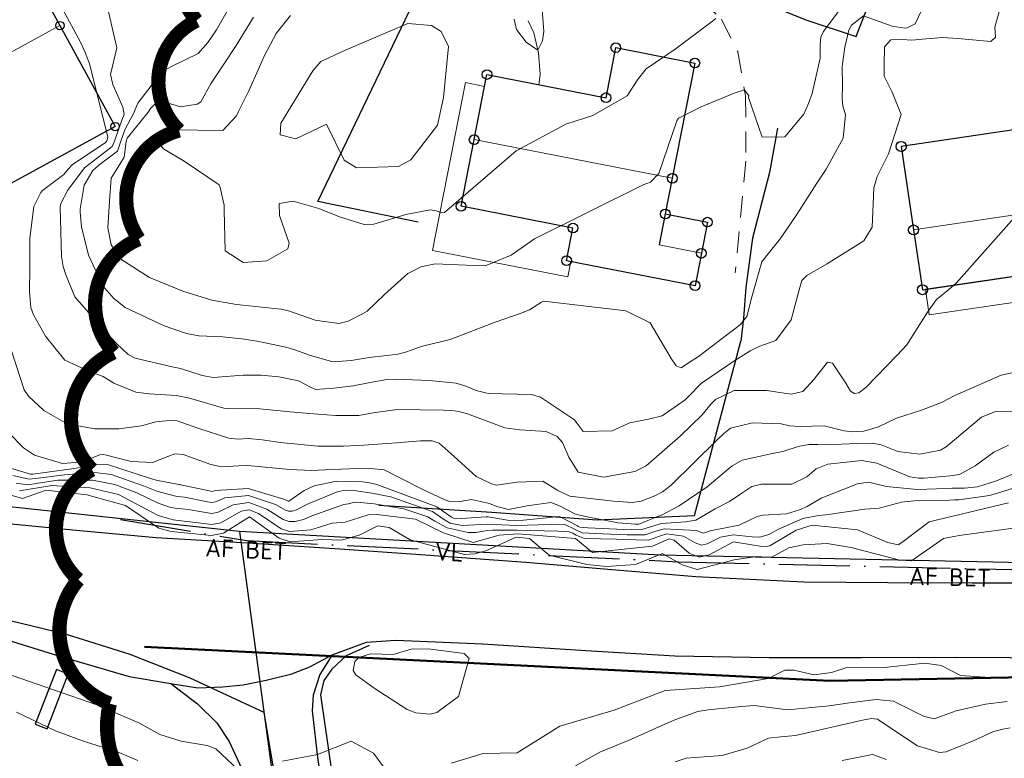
# Model space of a CAD drawing. Header units: metres. Extents: x 0 to 385757, y 0 to 6885278.
# Tile 24 of 108: x 308763 to 308833, y 6884049 to 6884101. Entities that reach past the tile are written whole.
import ezdxf

# ---------------------------------------------------------------- set-up
doc = ezdxf.new("R2010")
doc.units = ezdxf.units.M
for name, pattern in [('AvløpFelles', [7, 5, -1, 0, -1]), ('Spillvann', [7, 5, -0.9, 0.2, -0.9]), ('STVEGKANT', [2.5, 1.5, -1])]:
    doc.linetypes.add(name, pattern=pattern)
for name, color, linetype, lineweight in [('_Ny overvann', 253, 'Continuous', 50), ('K--DI---05061--Veranda-HUSDIV', 8, 'Continuous', 9), ('K--DI---05081--Taksprang-HUSDIV', 8, 'Continuous', 9), ('K--DI---07007--AnnetVegarealAvgrensning-STVEGKANT', 252, 'STVEGKANT', 20), ('K--DI---07018--Vegdekkekant-VKANT', 250, 'Continuous', 25), ('K--DI---07521--Vegrekkverk-FENDERVERK', 8, 'Continuous', 30), ('K--DI---08000--LednTraseseksjon-Avløp felles', 1, 'AvløpFelles', 25), ('K--DI---08000--LednTraseseksjon-Spillvann', 3, 'Spillvann', 25), ('K--DI---08000--LednTraseseksjon-SPP', 3, 'Spillvann-Pump', 25), ('K--DI---08000--LednTraseseksjon-Vann', 5, 'Continuous', 25), ('K--DI---Høydekurve-KURVE', 8, 'Continuous', 9), ('K--DI---Høydekurve-TKURVE', 7, 'Continuous', 20), ('K--DI---Mønelinje-HUSDIV', 8, 'Continuous', 9)]:
    doc.layers.add(name, color=color, linetype=linetype, lineweight=lineweight)
doc.layers.add('_Tiltak avløp Selje', color=1, linetype='Continuous', true_color=0xff0000)
doc.layers.add('K--DI---HUS_PRIKK', color=7, linetype='Continuous', true_color=0x000000)
for name, color, linetype in [('K--DI---', 7, 'Continuous'), ('K--DI---05009--TaksprangBunn', 9, 'Continuous'), ('K--DI---05014--Takkant-HUS_PRIKK', 8, 'Continuous'), ('K--DI---09111--KantUtsnitt', 9, 'Continuous'), ('K--DI---Flateavgrensning', 9, 'Continuous'), ('K--DI---Gjerde', 9, 'Continuous'), ('K--DI---LednTraseseksjon-AF-Sosiinfo', 9, 'Continuous'), ('K--DI---LednTraseseksjon-VL-Sosiinfo', 9, 'Continuous'), ('K--DI---VegFiktivGrense', 9, 'Continuous')]:
    doc.layers.add(name, color=color, linetype=linetype)
doc.styles.add('Focus CAT', font='isocpeur.ttf')
doc.linetypes.add('Spillvann-Pump', pattern='A,5,-1,[8,bds.shx,S=100,R=-90,X=-3.5,Y=0],0,-1', length=7)

# ---------------------------------------------------------------- blocks, each defined once
blk = doc.blocks.new('BDS199')
at = {"layer": 'K--DI---'}
blk.add_circle((0, 0), 5, dxfattribs=at)

msp = doc.modelspace()

# ---------------------------------------------------------------- linework, layer by layer
at = {"layer": '_Ny overvann'}
msp.add_lwpolyline([(308772.2902, 6884056.9303), (308820.5646, 6884054.5237), (308872.1767, 6884055.4937), (308937.921, 6884060.6051), (308974.2093, 6884066.774), (308962.1828, 6884046.9324), (308952.5684, 6884036.4713), (308919.5551, 6884015.1209), (308926.5573, 6884009.255)], dxfattribs=at)
at = {"layer": '_Tiltak avløp Selje', "const_width": 1}
msp.add_lwpolyline([(308778.3174, 6884110.1002, 0.5205671), (308775.9432, 6884101.0695, 0.5205671), (308775.9432, 6884101.0695, 0.5205671), (308774.7164, 6884093.3238, 0.5205671), (308774.7164, 6884093.3238, 0.5205671), (308771.8776, 6884085.6653, 0.5205671), (308771.8776, 6884085.6653, 0.5205671), (308770.0987, 6884077.68, 0.5205671), (308770.0987, 6884077.68, 0.5205671), (308768.5742, 6884069.4116, 0.5205671), (308768.5742, 6884069.4116, 0.5205671), (308767.6161, 6884061.6515, 0.5205671), (308767.6161, 6884061.6515, 0.5205671), (308769.8383, 6884052.9112, 0.5205671), (308769.8383, 6884052.9112, 0.5205671), (308776.9405, 6884044.7156, 0.5205671)], format="xyb", dxfattribs=at)
at = {"layer": 'K--DI---05009--TaksprangBunn', "linetype": 'Continuous'}
msp.add_polyline3d([(308808.98, 6884087.44, 33.52), (308808.55, 6884085.25, 34.61)], dxfattribs=at)
at = {"layer": 'K--DI---05014--Takkant-HUS_PRIKK'}
for points in [[(308766.32, 6884100.72, 33.67), (308770.21, 6884093.6, 30.18), (308759.01, 6884087.49, 30.18), (308755.13, 6884094.61, 33.67), (308751.3, 6884101.62, 30.18), (308757.1, 6884104.79, 30.18), (308755.55, 6884107.62, 28.77), (308760.94, 6884110.56, 28.77), (308766.32, 6884100.72, 33.67)], [(308808.98, 6884087.44, 33.52), (308811.95, 6884086.86, 33.52), (308811.52, 6884084.67, 34.61), (308811.08, 6884082.38, 33.63), (308802.02, 6884084.14, 33.63), (308802.47, 6884086.44, 34.61), (308794.59, 6884087.98, 34.61), (308795.51, 6884092.68, 36.61), (308796.41, 6884097.27, 34.61), (308804.8, 6884095.63, 34.61), (308805.49, 6884099.17, 33.06), (308811.06, 6884098.08, 33.06), (308809.47, 6884089.95, 36.61), (308808.98, 6884087.44, 35.54)], [(308827.1, 6884082.1, 30.9), (308840.92, 6884084.14, 30.9), (308840.29, 6884088.36, 32.75), (308839.42, 6884094.24, 30.31), (308825.6, 6884092.2, 30.31), (308826.47, 6884086.31, 32.75), (308827.1, 6884082.1, 30.9)]]:
    msp.add_polyline3d(points, dxfattribs=at)
at = {"layer": 'K--DI---05061--Veranda-HUSDIV', "flags": 128}
for points, elevation in [([(308802.31, 6884084.09), (308802.02, 6884084.14), (308802.47, 6884086.44), (308794.59, 6884087.98), (308795.51, 6884092.68), (308796.24, 6884096.43), (308794.89, 6884096.7), (308792.58, 6884084.87), (308802.1, 6884083.01), (308802.31, 6884084.09)], 32.68), ([(308839.79, 6884091.73), (308840.29, 6884088.36), (308840.92, 6884084.14), (308827.31, 6884082.13), (308827.58, 6884080.32), (308840.54, 6884082.23), (308840.45, 6884082.88), (308844.75, 6884083.52), (308843.59, 6884091.36), (308839.79, 6884091.73)], 29.32)]:
    msp.add_lwpolyline(points, dxfattribs=dict(at, elevation=elevation))
at = {"layer": 'K--DI---05081--Taksprang-HUSDIV'}
msp.add_polyline3d([(308808.98, 6884087.44, 35.54), (308808.55, 6884085.25, 34.61)], dxfattribs=at)
at = {"layer": 'K--DI---07007--AnnetVegarealAvgrensning-STVEGKANT'}
for points in [[(308818.35, 6884112.07, 31.17), (308817.36, 6884113.23, 31.16), (308816, 6884114.19, 31.14), (308814.32, 6884114.61, 31.07), (308809.77, 6884114.08, 31.1), (308802.46, 6884112.07, 31.35), (308801.39, 6884111.02, 31.56), (308800.74, 6884109.73, 31.6), (308800.7, 6884108.41, 31.61), (308801.33, 6884107.16, 31.66), (308802.32, 6884106.16, 31.75), (308803.97, 6884105.08, 31.75), (308808.66, 6884103.75, 31.55), (308811.47, 6884102.55, 31.3), (308812.94, 6884101.17, 30.96), (308814.08, 6884098.87, 30.38), (308814.64, 6884095.76, 29.94), (308814.65, 6884091.17, 29.34), (308813.91, 6884083.28, 29.34)], [(308787.22, 6884112.73, 32.04), (308791.11, 6884111.18, 32.08), (308793.06, 6884109.89, 32.1), (308794.92, 6884108.26, 32.09), (308796.7, 6884106.06, 32.09), (308798.21, 6884103.31, 32.08), (308799.72, 6884100.21, 32.07), (308800.04, 6884098.8, 31.99), (308800.17, 6884097.27, 32), (308800.06, 6884096.55, 32)]]:
    msp.add_polyline3d(points, dxfattribs=at)
at = {"layer": 'K--DI---07018--Vegdekkekant-VKANT'}
for points in [[(308757.38, 6884066.29, 19.25), (308761.2, 6884065.76, 19.32), (308767.46, 6884065.14, 19.47), (308773.1, 6884064.63, 19.49), (308779.94, 6884064.22, 19.58), (308786.04, 6884063.82, 19.69), (308792.06, 6884063.4, 19.74), (308799.15, 6884062.89, 19.75), (308805.21, 6884062.38, 19.75), (308811.13, 6884061.89, 19.59), (308818.73, 6884061.51, 19.25), (308824.66, 6884061.46, 19.03), (308830.59, 6884061.44, 18.95), (308837.49, 6884061.44, 18.34)], [(308751.29, 6884059.94, 19.08), (308755.43, 6884059.02, 19.22), (308760.92, 6884057.93, 19.31), (308766.15, 6884056.3, 19.39), (308771.2, 6884054.83, 19.45), (308774.14, 6884054.34, 19.45)], [(308785.51, 6884056.35, 19.76), (308787.93, 6884057.25, 19.84), (308790, 6884057.4, 19.85), (308796.13, 6884057.13, 19.87), (308803.37, 6884056.65, 19.77), (308809.66, 6884056.29, 19.63), (308816.3, 6884056.17, 19.22), (308822.8, 6884056.17, 19.21), (308829.51, 6884056.2, 19.05), (308837.03, 6884056.15, 18.76)], [(308785.51, 6884056.35, 19.76), (308784.63, 6884054.97, 19.66), (308784.16, 6884053.52, 19.6), (308784.09, 6884052.4, 19.53), (308784.49, 6884048.93, 18.95), (308785.55, 6884042.79, 18.2), (308786.61, 6884035.93, 17.56), (308787.31, 6884031.07, 17.1)], [(308774.14, 6884054.34, 19.45), (308776.01, 6884052.9, 19.42), (308777.37, 6884051.57, 19.32), (308778.24, 6884050.25, 19.15), (308779.25, 6884048.05, 19.02), (308780.05, 6884044.79, 18.64), (308780.94, 6884039.3, 18.03), (308781.89, 6884033.25, 17.23), (308782.76, 6884026.51, 16.76), (308782.92, 6884025.05, 16.63)]]:
    msp.add_polyline3d(points, dxfattribs=at)
at = {"layer": 'K--DI---07521--Vegrekkverk-FENDERVERK'}
msp.add_polyline3d([(308788.1, 6884057.01, 20.46), (308786.5, 6884056.28, 20.41), (308785.49, 6884055.35, 20.32), (308784.91, 6884054.54, 20.29), (308784.68, 6884053.54, 20.2), (308785.75, 6884046.22, 19.46), (308787.04, 6884037.46, 18.25), (308788.06, 6884031.53, 17.94), (308788.39, 6884030.66, 17.75), (308789.06, 6884030.02, 17.54), (308789.93, 6884029.54, 17.54), (308791.26, 6884029.31, 17.54)], dxfattribs=at)
at = {"layer": 'K--DI---08000--LednTraseseksjon-Avløp felles'}
for points in [[(308770.59, 6884065.9), (308779.48, 6884064.41), (308809.89, 6884062.92)], [(308809.89, 6884062.92), (308848.22, 6884062.01)]]:
    msp.add_lwpolyline(points, dxfattribs=at)
at = {"layer": 'K--DI---08000--LednTraseseksjon-Spillvann'}
msp.add_lwpolyline([(308766.79, 6884057.8), (308734.51, 6884065.53), (308711.9, 6884073.93)], dxfattribs=at)
at = {"layer": 'K--DI---08000--LednTraseseksjon-SPP'}
msp.add_polyline3d([(308911.85, 6884003.56, 0), (308910.34, 6884004.13, 0), (308907.25, 6884006.63, 0), (308905.58, 6884006.63, 0), (308902.24, 6884000.29, 0), (308899.94, 6883992.95, 0), (308898.98, 6883979.89, 0), (308898.14, 6883975.35, 0), (308897.07, 6883973.55, 0), (308874.62, 6883970.33, 0), (308840.31, 6883966.58, 0), (308838.04, 6883965.23, 0), (308836.05, 6883964.57, 0), (308834.52, 6883964.07, 0), (308824.48, 6883963.21, 8.94), (308798.97, 6883962.07, 12.52), (308795.6, 6883962.51, 0), (308793.67, 6883963.51, 0), (308784.89, 6884027.42, 0), (308780.71, 6884052.28, 19.56), (308775.5, 6884054.7, 19.73), (308771.28, 6884056.38, 19.87), (308766.79, 6884057.8, 0)], dxfattribs=at)
at = {"layer": 'K--DI---08000--LednTraseseksjon-Vann'}
for points in [[(308778.97, 6884065.05), (308752.27, 6884067.91), (308733.48, 6884071.59), (308715.82, 6884078.4)], [(308808.61, 6884063.39), (308778.97, 6884065.05)], [(308778.97, 6884065.05), (308792.94, 6883961.53)], [(308886.74, 6884064.89), (308847.67, 6884062.57), (308808.61, 6884063.39)]]:
    msp.add_lwpolyline(points, dxfattribs=at)
at = {"layer": 'K--DI---09111--KantUtsnitt', "linetype": 'Continuous'}
for points in [[(308757.38, 6884066.29, 19.25), (308761.2, 6884065.76, 19.32), (308767.46, 6884065.14, 19.47), (308773.1, 6884064.63, 19.49), (308779.94, 6884064.22, 19.58), (308786.04, 6884063.82, 19.69), (308792.06, 6884063.4, 19.74), (308799.15, 6884062.89, 19.75), (308805.21, 6884062.38, 19.75), (308811.13, 6884061.89, 19.59), (308818.73, 6884061.51, 19.25), (308824.66, 6884061.46, 19.03), (308830.59, 6884061.44, 18.95), (308837.49, 6884061.44, 18.34)], [(308751.29, 6884059.94, 19.08), (308755.43, 6884059.02, 19.22), (308760.92, 6884057.93, 19.31), (308766.15, 6884056.3, 19.39), (308771.2, 6884054.83, 19.45), (308774.14, 6884054.34, 19.45)], [(308785.51, 6884056.35, 19.76), (308787.93, 6884057.25, 19.84), (308790, 6884057.4, 19.85), (308796.13, 6884057.13, 19.87), (308803.37, 6884056.65, 19.77), (308809.66, 6884056.29, 19.63), (308816.3, 6884056.17, 19.22), (308822.8, 6884056.17, 19.21), (308829.51, 6884056.2, 19.05), (308837.03, 6884056.15, 18.76)], [(308774.14, 6884054.34, 19.45), (308776.03, 6884054.02, 19.46), (308777.81, 6884054.1, 19.46), (308779.24, 6884054.24, 19.46), (308780.86, 6884054.58, 19.59), (308782.66, 6884055.02, 19.74), (308783.94, 6884055.52, 19.75), (308785.51, 6884056.35, 19.76)], [(308785.51, 6884056.35, 19.76), (308784.63, 6884054.97, 19.66), (308784.16, 6884053.52, 19.6), (308784.09, 6884052.4, 19.53), (308784.49, 6884048.93, 18.95), (308785.55, 6884042.79, 18.2), (308786.61, 6884035.93, 17.56), (308787.31, 6884031.07, 17.1)], [(308774.14, 6884054.34, 19.45), (308776.01, 6884052.9, 19.42), (308777.37, 6884051.57, 19.32), (308778.24, 6884050.25, 19.15), (308779.25, 6884048.05, 19.02), (308780.05, 6884044.79, 18.64), (308780.94, 6884039.3, 18.03), (308781.89, 6884033.25, 17.23), (308782.76, 6884026.51, 16.76), (308782.92, 6884025.05, 16.63)]]:
    msp.add_polyline3d(points, dxfattribs=at)
at = {"layer": 'K--DI---Flateavgrensning', "linetype": 'Continuous'}
msp.add_polyline3d([(308766.91, 6884055, 19.56), (308766.07, 6884055.33, 19.36), (308764.57, 6884051.47, 17.88), (308765.41, 6884051.14, 17.84), (308766.91, 6884055, 19.56)], dxfattribs=at)
at = {"layer": 'K--DI---Gjerde', "linetype": 'Continuous'}
for points in [[(308811.33, 6884104.16, 32.15), (308818.95, 6884101.11, 31.55), (308822.43, 6884099.94, 30.35), (308823.53, 6884102.81, 30.42)], [(308791.56, 6884086.86, 31.55), (308784.49, 6884088.31, 31.94), (308785.94, 6884091.35, 32.79), (308790.95, 6884101.75, 33.05)], [(308816.89, 6884093.48, 31.28), (308816.33, 6884090.35, 30.85), (308815.12, 6884085.72, 30.29)], [(308815.12, 6884085.72, 30.29), (308814.66, 6884082.25, 29.85), (308814.5, 6884080.09, 29.63)], [(308814.5, 6884080.09, 29.63), (308814.31, 6884078.46, 29.32)], [(308788.79, 6884066.9, 25.56), (308796.75, 6884066.42, 26.24), (308804.18, 6884065.87, 26.57), (308811.04, 6884066.19, 26.07), (308814.31, 6884078.46, 29.32)]]:
    msp.add_polyline3d(points, dxfattribs=at)
at = {"layer": 'K--DI---Høydekurve-KURVE', "flags": 128}
for points, elevation in [([(308833.55, 6884087.16), (308829.47, 6884082.55), (308828.95, 6884082.11), (308828.08, 6884081.41), (308827.46, 6884080.52), (308825.99, 6884078.22), (308825.31, 6884077.48), (308823.11, 6884075.2), (308822.62, 6884074.83), (308822.31, 6884074.77), (308822.03, 6884074.94), (308821.7, 6884075.51), (308820.76, 6884076.93), (308820.4, 6884076.98), (308819.47, 6884075.78), (308818.67, 6884074.92), (308817.87, 6884074.74), (308817.53, 6884074.78), (308816.1, 6884075), (308813.83, 6884075), (308812.52, 6884074.36), (308812.21, 6884074.04), (308811.58, 6884073.28), (308810.03, 6884071.78), (308807.64, 6884069.67), (308806.82, 6884069.27), (308804.62, 6884068.89), (308802.83, 6884069.24), (308802.17, 6884070.29), (308801.73, 6884071.33), (308801.36, 6884071.74), (308800.59, 6884072.09), (308798.73, 6884072.22), (308797.67, 6884072.37), (308795.03, 6884073.35), (308794.43, 6884073.52), (308794.12, 6884073.56), (308793.35, 6884073.61), (308790.09, 6884073.66), (308788.4, 6884073.42), (308787.38, 6884073.24), (308785.77, 6884073.23), (308784.5, 6884073.32), (308782.55, 6884073.49), (308780.41, 6884073.71), (308779.73, 6884073.74), (308778.58, 6884073.69), (308777.86, 6884073.75), (308775.46, 6884074.46), (308774.53, 6884074.65), (308772.6, 6884074.75), (308771.68, 6884074.88), (308770.13, 6884075.52), (308769.37, 6884075.97), (308768.36, 6884076.36), (308766.67, 6884077.12), (308765.31, 6884078.82), (308764.45, 6884080.33), (308764.26, 6884080.85), (308764.18, 6884081.98), (308764.2, 6884083.61), (308764.21, 6884085.74), (308764.48, 6884087.97), (308764.97, 6884088.96), (308765.1, 6884089.09), (308766.6, 6884090.22), (308766.89, 6884090.59), (308767.21, 6884090.92), (308769.5, 6884092.45), (308769.6, 6884092.54), (308769.63, 6884092.6), (308769.69, 6884092.86), (308768.4, 6884098.04), (308768.25, 6884098.45), (308768.12, 6884098.78), (308767.76, 6884099.56), (308765.11, 6884104.48)], 27), ([(308832.58, 6884101.94), (308832.19, 6884100.6), (308832.25, 6884099.9), (308831.92, 6884099.59), (308829.6, 6884099.82), (308828.5, 6884099.87), (308827.11, 6884099.76), (308826.36, 6884099.69), (308825.67, 6884099.73), (308824.87, 6884099.72), (308824.42, 6884099.22), (308824.39, 6884097.98), (308824.4, 6884097.16), (308824.97, 6884096.02), (308825.59, 6884094.45), (308824.7, 6884091.68), (308823.9, 6884090.07), (308823.67, 6884089.28), (308823.56, 6884086.51), (308822.96, 6884085.54), (308820.33, 6884083.91), (308818.94, 6884083.09), (308818.61, 6884082.75), (308818.4, 6884082.08), (308817.84, 6884079.97), (308816.77, 6884078.52), (308815.65, 6884078.12), (308814.96, 6884077.8), (308813.8, 6884077.07), (308811.52, 6884075.51), (308810.61, 6884074.58), (308810.37, 6884074.33), (308808.76, 6884073.21), (308807.8, 6884072.97), (308806.47, 6884072.71), (308805.24, 6884072.15), (308803.2, 6884072.09), (308802.69, 6884072.76), (308802.57, 6884072.92), (308800.19, 6884074.51), (308799.55, 6884074.7), (308796.49, 6884074.78), (308795.66, 6884075), (308794.92, 6884075.3), (308794.25, 6884075.5), (308792.33, 6884075.7), (308790, 6884075.78), (308789.22, 6884075.74), (308788.06, 6884075.53), (308786.98, 6884075.32), (308785.63, 6884075.16), (308784.35, 6884075.07), (308784.02, 6884075.2), (308783.12, 6884075.68), (308781.74, 6884075.95), (308780.49, 6884076.08), (308779.24, 6884076.07), (308777.11, 6884075.9), (308776.34, 6884076.04), (308774.81, 6884076.54), (308774.24, 6884076.67), (308771.63, 6884077.28), (308771.13, 6884077.53), (308770.33, 6884078.29), (308769.45, 6884079.19), (308767.38, 6884081.59), (308766.74, 6884083.14), (308766.55, 6884083.73), (308766.42, 6884084.44), (308766.34, 6884087.95), (308766.39, 6884088.18), (308766.88, 6884089.11), (308768.05, 6884090.68), (308769.28, 6884091.63), (308769.99, 6884092.2), (308770.16, 6884092.58), (308770.69, 6884094.04), (308770.84, 6884094.45), (308770.76, 6884094.96), (308770.05, 6884096.57), (308769.89, 6884097.26), (308770.32, 6884099.16), (308769.56, 6884102.5)], 28), ([(308827.08, 6884101.88), (308826.59, 6884100.85), (308826.03, 6884100.55), (308825.88, 6884100.54), (308824.96, 6884100.68), (308822.94, 6884101.4), (308822.11, 6884100.75), (308821.92, 6884100.4), (308821.64, 6884099.2), (308821.44, 6884097.84), (308821.46, 6884096.46), (308821.44, 6884095.55), (308821.49, 6884095.03), (308821.67, 6884094.45), (308821.5, 6884092.79), (308820.31, 6884090.59), (308819.65, 6884089.62), (308818.21, 6884087.32), (308817.03, 6884085.61), (308816.76, 6884085.31), (308815.77, 6884084.06), (308815.06, 6884081.5), (308814.72, 6884080.21), (308814.28, 6884079.64), (308811.31, 6884077.39), (308810.79, 6884077.07), (308810.4, 6884076.8), (308810.09, 6884076.6), (308809.74, 6884076.72), (308809.4, 6884077.24), (308807.91, 6884079.77), (308806.19, 6884080.62), (308800.43, 6884081.29), (308800.26, 6884081.23), (308799.41, 6884080.67), (308798.75, 6884080.42), (308796.98, 6884079.8), (308793.83, 6884078.58), (308791.88, 6884078.11), (308790.66, 6884077.7), (308790.14, 6884077.55), (308789.36, 6884077.45), (308788.11, 6884077.31), (308786.85, 6884077.11), (308785.56, 6884077.02), (308783.97, 6884077.46), (308782.87, 6884077.86), (308782.24, 6884078.04), (308780.34, 6884078.44), (308779.32, 6884078.61), (308777.79, 6884078.77), (308776.11, 6884078.84), (308775.25, 6884079.01), (308773.66, 6884079.55), (308770.91, 6884080.84), (308770.11, 6884081.48), (308769.47, 6884082.24), (308769.18, 6884082.73), (308768.34, 6884084.54), (308767.85, 6884086.53), (308767.75, 6884087.57), (308767.75, 6884087.77), (308768.03, 6884089.46), (308768.63, 6884090.51), (308769.07, 6884090.87), (308770.38, 6884091.86), (308770.62, 6884092.57), (308770.89, 6884093.36), (308771.51, 6884094.52), (308771.8, 6884095.26), (308773.52, 6884097.49), (308774.27, 6884097.87), (308776.05, 6884098.76), (308776.74, 6884099.52), (308777.36, 6884100.42), (308778.21, 6884101.91)], 29), ([(308812.54, 6884101.23), (308812.3, 6884101.03), (308809.68, 6884099.05), (308807.63, 6884097.66), (308807.01, 6884096.9), (308806.28, 6884095.77), (308803.87, 6884094.37), (308801.96, 6884093.76), (308798.48, 6884091.9), (308793.42, 6884087.55), (308793.23, 6884087.52), (308792.83, 6884087.66), (308792.41, 6884087.72), (308790.7, 6884087.39), (308789.62, 6884087.06), (308788.45, 6884086.73), (308787.75, 6884086.69), (308786.03, 6884087.24), (308784.57, 6884087.82), (308782.75, 6884088.34), (308781.77, 6884088.18), (308781.79, 6884087.34), (308782.47, 6884085.38), (308782.37, 6884084.98), (308780.9, 6884084.13), (308779.23, 6884084.02), (308777.96, 6884084.83), (308777.9, 6884087.71), (308777.9, 6884088.05), (308777.58, 6884089.39), (308777.53, 6884089.48), (308775.08, 6884091.15), (308773.61, 6884092.03), (308773.16, 6884092.65), (308773.19, 6884093.01), (308773.55, 6884093.37), (308773.81, 6884093.41), (308774.25, 6884093.38), (308777.79, 6884093.32), (308778.76, 6884094.36), (308778.88, 6884094.62), (308779.6, 6884096.07), (308780.39, 6884097.8), (308780.72, 6884098.56), (308781.56, 6884100.15), (308782.57, 6884101.44)], 31), ([(308800.29, 6884101.83), (308800.42, 6884100.31), (308800.33, 6884099.64), (308800, 6884098.98), (308799.18, 6884099.56), (308798.5, 6884100.44), (308798.33, 6884101.17)], 32), ([(308786.33, 6884098.93), (308790.84, 6884100.87), (308792.51, 6884100.73), (308793.18, 6884100.31), (308793.71, 6884099.24), (308793.34, 6884095.64), (308792.92, 6884093.69), (308791.05, 6884091.25), (308790.18, 6884090.79), (308787.23, 6884090.7), (308786.35, 6884091.24), (308785.1, 6884093.78), (308782.95, 6884092.73), (308781.84, 6884093.02), (308781.88, 6884093.85), (308784.14, 6884097.54), (308784.7, 6884098.19), (308786.33, 6884098.93)], 32), ([(308833.61, 6884076.29), (308832.64, 6884076.07), (308829.39, 6884074.65), (308828.45, 6884074.14), (308827.03, 6884073.6), (308825.27, 6884073.04), (308824, 6884072.44), (308822.97, 6884072.13), (308822.13, 6884072.08), (308821.58, 6884072.15), (308820.18, 6884072.51), (308818.49, 6884072.46), (308817.73, 6884072.5), (308817.14, 6884072.64), (308815.12, 6884072.72), (308813.57, 6884072.33), (308813.1, 6884071.97), (308812.59, 6884071.47), (308809.4, 6884068.32), (308808.79, 6884067.84), (308808.23, 6884067.56), (308807.28, 6884067.2), (308806.64, 6884067.09), (308805.32, 6884067.18), (308802.25, 6884067.54), (308801.4, 6884067.93), (308800.36, 6884068.59), (308798.54, 6884068.54), (308797.08, 6884068.32), (308796.72, 6884068.4), (308795.64, 6884068.93), (308794.11, 6884070.33), (308793.05, 6884071.28), (308792.55, 6884071.44), (308791.73, 6884071.45), (308790.03, 6884071.3), (308787.74, 6884071.14), (308786.31, 6884071.06), (308784.5, 6884071.07), (308781.86, 6884071.33), (308780.58, 6884071.51), (308779.6, 6884071.6), (308778.88, 6884071.57), (308778.23, 6884071.63), (308776.12, 6884072.31), (308774.58, 6884072.86), (308774.27, 6884072.91), (308773.08, 6884072.78), (308772.07, 6884072.51), (308770.48, 6884072.29), (308769.37, 6884072.3), (308768.78, 6884072.29), (308766.84, 6884072.65), (308765.18, 6884073.59), (308764.1, 6884074.59), (308763.79, 6884075.05), (308762.9, 6884077.8)], 26), ([(308833.17, 6884071.14), (308832.14, 6884070.65), (308830.82, 6884069.68), (308829.7, 6884069.08), (308829.04, 6884068.97), (308827.23, 6884068.82), (308826.81, 6884068.8), (308826.2, 6884068.9), (308823.89, 6884069.86), (308822.83, 6884070.06), (308820.42, 6884069.8), (308819.62, 6884069.46), (308818.95, 6884068.91), (308817.89, 6884068.38), (308815.76, 6884068.38), (308815.07, 6884068.23), (308814.36, 6884067.76), (308813.5, 6884067.17), (308812.5, 6884066.64), (308811.14, 6884065.86), (308810.41, 6884065.73), (308808.7, 6884065.61), (308807.69, 6884065.31), (308807.32, 6884065.19), (308806.57, 6884065.18), (308803.51, 6884065.32), (308802.96, 6884065.36), (308802.83, 6884065.41), (308802.79, 6884065.45), (308801.52, 6884066.12), (308798.99, 6884065.84), (308798.41, 6884065.8), (308798, 6884065.83), (308796.49, 6884066.08), (308796.36, 6884066.08), (308794.3, 6884065.94), (308794.05, 6884065.98), (308793.91, 6884066.07), (308792.88, 6884066.8), (308788.66, 6884068.37), (308788.13, 6884068.49), (308787.65, 6884068.55), (308785.82, 6884068.6), (308784.23, 6884068.27), (308783.53, 6884067.94), (308782.53, 6884067.23), (308782.46, 6884067.2), (308782.4, 6884067.2), (308782.35, 6884067.22), (308782.18, 6884067.31), (308779.58, 6884068.09), (308777.29, 6884067.95), (308777.11, 6884067.89), (308777.04, 6884067.88), (308776.95, 6884067.89), (308774.85, 6884068.34), (308774.8, 6884068.35), (308774.74, 6884068.36), (308774.69, 6884068.36), (308773.11, 6884068.67), (308772.7, 6884068.79), (308769.67, 6884069.78), (308768.94, 6884069.8), (308768.04, 6884069.61), (308767.15, 6884069.47), (308764.42, 6884069.1), (308764.24, 6884069.1), (308762.76, 6884069.54)], 24), ([(308833.74, 6884069.2), (308832.32, 6884068.63), (308830.98, 6884068.21), (308830.07, 6884068.11), (308829.2, 6884068.11), (308828.08, 6884068.06), (308826.76, 6884068.02), (308824.54, 6884068.23), (308823.61, 6884068.47), (308823.27, 6884068.53), (308822.53, 6884068.42), (308819.95, 6884067.4), (308818.97, 6884066.82), (308818.43, 6884066.57), (308817.51, 6884066.3), (308815.84, 6884066.21), (308815.46, 6884066.11), (308814.18, 6884065.49), (308813.69, 6884065.4), (308812.14, 6884065.1), (308811.81, 6884064.97), (308811.67, 6884064.93), (308811.53, 6884064.99), (308811.18, 6884065.11), (308808.9, 6884065.23), (308808.18, 6884065.02), (308807.56, 6884064.82), (308806.29, 6884064.82), (308804.57, 6884064.89), (308803.12, 6884064.95), (308802.77, 6884065.11), (308802.63, 6884065.2), (308801.86, 6884065.57), (308800.02, 6884065.51), (308798.48, 6884065.48), (308797.45, 6884065.51), (308796.45, 6884065.56), (308796, 6884065.55), (308794.67, 6884065.48), (308793.82, 6884065.65), (308793.34, 6884065.93), (308792.57, 6884066.45), (308789.63, 6884067.49), (308788.3, 6884067.76), (308787.06, 6884067.94), (308786.46, 6884067.97), (308785.93, 6884067.86), (308783.82, 6884067.01), (308783, 6884066.57), (308782.68, 6884066.48), (308782.43, 6884066.48), (308782.21, 6884066.56), (308781.52, 6884066.96), (308779.61, 6884067.59), (308777.94, 6884067.42), (308777.29, 6884067.15), (308777.03, 6884067.1), (308776.71, 6884067.15), (308775.11, 6884067.47), (308774.85, 6884067.5), (308774.6, 6884067.53), (308774.37, 6884067.57), (308773.15, 6884067.9), (308772.21, 6884068.27), (308769.93, 6884069.07), (308768.77, 6884069.21), (308768.08, 6884069.16), (308766.65, 6884069.05), (308764.6, 6884068.78), (308764.16, 6884068.74), (308762.99, 6884068.99)], 23), ([(308833.43, 6884068.08), (308832.63, 6884067.82), (308831.83, 6884067.59), (308829.66, 6884067.29), (308829.36, 6884067.28), (308828.97, 6884067.26), (308826.7, 6884067.23), (308825.62, 6884067.13), (308824.06, 6884066.7), (308823.05, 6884066.62), (308820.28, 6884066.22), (308819.77, 6884066.18), (308818.68, 6884065.97), (308816.95, 6884065.21), (308816.27, 6884064.85), (308815.63, 6884064.65), (308815.1, 6884064.68), (308813.75, 6884064.82), (308812.86, 6884064.64), (308811.94, 6884064.18), (308811.52, 6884064.08), (308811.09, 6884064.26), (308810.26, 6884064.72), (308809.08, 6884064.88), (308808.65, 6884064.75), (308807.8, 6884064.45), (308806.02, 6884064.48), (308805.53, 6884064.5), (308803.29, 6884064.55), (308802.7, 6884064.8), (308802.47, 6884064.93), (308802.2, 6884065.03), (308801.4, 6884065.07), (308798.55, 6884065.15), (308796.81, 6884065.15), (308796.42, 6884065.11), (308795.63, 6884064.98), (308795.09, 6884064.97), (308793.6, 6884065.32), (308792.74, 6884065.79), (308792.25, 6884066.09), (308790.55, 6884066.66), (308788.47, 6884067.01), (308787.24, 6884067.13), (308786.91, 6884067.08), (308786.65, 6884067.01), (308786.33, 6884066.95), (308784.08, 6884066.15), (308783.49, 6884065.89), (308782.9, 6884065.75), (308782.47, 6884065.76), (308782.06, 6884065.9), (308780.9, 6884066.63), (308779.63, 6884067.09), (308778.53, 6884066.93), (308777.48, 6884066.41), (308777.03, 6884066.33), (308776.47, 6884066.42), (308775.36, 6884066.61), (308774.91, 6884066.65), (308774.45, 6884066.7), (308774.05, 6884066.77), (308773.2, 6884067.07), (308771.75, 6884067.77), (308770.19, 6884068.37), (308768.61, 6884068.66), (308768.12, 6884068.67), (308766.18, 6884068.66), (308764.78, 6884068.46), (308764.07, 6884068.35), (308763.23, 6884068.45)], 22), ([(308833.16, 6884067.08), (308827.57, 6884065.74), (308825.65, 6884064.28), (308825.39, 6884064.11), (308824.65, 6884064.27), (308822.52, 6884065.16), (308819.32, 6884065.5), (308818.21, 6884065.14), (308816.35, 6884064.04), (308815.95, 6884063.97), (308813.79, 6884064.32), (308812.08, 6884063.4), (308811.37, 6884063.23), (308810.65, 6884063.52), (308809.61, 6884064.45), (308809.26, 6884064.53), (308808.07, 6884064.02), (308803.84, 6884063.57), (308802.65, 6884064.56), (308798.61, 6884064.88), (308797.28, 6884064.8), (308795.43, 6884064.28), (308793.34, 6884064.96), (308791.37, 6884065.91), (308788.65, 6884066.25), (308788.03, 6884066.23), (308786.41, 6884065.72), (308785.51, 6884065.63), (308784, 6884065.18), (308782.5, 6884065.04), (308781.92, 6884065.24), (308780.31, 6884066.32), (308779.65, 6884066.58), (308779.09, 6884066.48), (308777.66, 6884065.67), (308777.02, 6884065.55), (308774.31, 6884065.87), (308773.25, 6884066.19), (308770.45, 6884067.67), (308768.45, 6884068.13), (308765.75, 6884068.3), (308763.46, 6884067.91)], 21), ([(308832.9, 6884054.68), (308829.79, 6884054.91), (308828.42, 6884055.6), (308827.26, 6884055.77), (308824.19, 6884055.45), (308821.76, 6884055.46), (308820.69, 6884055.11), (308819.47, 6884054.94), (308818.04, 6884055.28), (308817.39, 6884055.28), (308816.23, 6884054.69), (308812.8, 6884054.09), (308808.98, 6884053.83), (308805.37, 6884052.45), (308801.55, 6884051.32), (308798.55, 6884049.44), (308796.15, 6884049.41), (308793.9, 6884048.72)], 19), ([(308779.29, 6884047.87), (308777.31, 6884049.72), (308776.69, 6884049.97), (308774.86, 6884050.26), (308773.36, 6884050.74), (308771.87, 6884051.55), (308768.91, 6884052.83), (308762.96, 6884054.91)], 19), ([(308833.07, 6884053.06), (308831.53, 6884052.88), (308829.48, 6884052.4), (308827.92, 6884051.84), (308827.18, 6884052.03), (308825.05, 6884053.1), (308823.83, 6884053.2), (308821.95, 6884052.96), (308820.53, 6884052.75), (308817.58, 6884052.48), (308816.5, 6884052.61), (308815.24, 6884052.78), (308814.35, 6884052.72), (308812.01, 6884052.47), (308811.28, 6884052.36), (308809.64, 6884051.77), (308808.73, 6884051.37), (308806.59, 6884050.42), (308804.37, 6884049.49), (308802.65, 6884048.53)], 18), ([(308771.82, 6884048.9), (308770.43, 6884049.5), (308767.98, 6884050.28), (308766.01, 6884051), (308763.26, 6884052.31)], 18), ([(308833.27, 6884051.2), (308832.76, 6884051.11), (308832.11, 6884050.94), (308830.79, 6884050.35), (308828.77, 6884049.52), (308828.29, 6884049.46), (308826.74, 6884049.94), (308825.37, 6884050.85), (308823.92, 6884051.81), (308823.51, 6884051.86), (308822.88, 6884051.75), (308818.15, 6884050.67), (308817.13, 6884050.58), (308816.24, 6884050.49), (308814.75, 6884049.78), (308812.98, 6884049.26), (308810.46, 6884049.08), (308809.67, 6884048.82)], 17), ([(308789.39, 6884048.1), (308788.42, 6884049.42), (308786.85, 6884050.26), (308784.46, 6884049.33), (308782.01, 6884048.86)], 19), ([(308824.56, 6884048.97), (308823.58, 6884049.32), (308821.43, 6884048.9)], 16)]:
    msp.add_lwpolyline(points, dxfattribs=dict(at, elevation=elevation))
at = {"layer": 'K--DI---Høydekurve-TKURVE', "flags": 128}
for points, elevation in [([(308821.17, 6884101.68), (308820.12, 6884100.31), (308819.93, 6884099.91), (308819.9, 6884099.42), (308819.88, 6884098.43), (308819.32, 6884095.92), (308819.08, 6884095.23), (308818.74, 6884094.47), (308817.41, 6884092.88), (308815.8, 6884092.86), (308814.83, 6884095.64), (308814.84, 6884095.65), (308814.87, 6884095.76), (308814.56, 6884096.19), (308813.83, 6884095.96), (308811.5, 6884095), (308809.92, 6884094.19), (308809.79, 6884094.01), (308808.52, 6884090.29), (308807.94, 6884089.67), (308807.43, 6884089.49), (308799.75, 6884085.68), (308798.11, 6884084.54), (308796.29, 6884083.78), (308795.48, 6884083.8), (308792.76, 6884083.93), (308791.77, 6884083.7), (308790.84, 6884083.23), (308789.2, 6884081.75), (308787.98, 6884080.59), (308787.63, 6884080.39), (308786.63, 6884079.89), (308785.98, 6884079.71), (308784.3, 6884079.96), (308782.43, 6884080.6), (308781.89, 6884080.72), (308778.77, 6884081.05), (308777.02, 6884081.37), (308774.97, 6884082), (308772.64, 6884082.97), (308770.62, 6884084.25), (308769.92, 6884085.26), (308769.69, 6884086.47), (308769.81, 6884088.36), (308769.93, 6884089.95), (308770.4, 6884090.72), (308770.85, 6884091.44), (308770.99, 6884092.55), (308771.06, 6884092.79), (308772.53, 6884094.61), (308772.7, 6884094.87), (308773.27, 6884095.43), (308774.28, 6884095.15), (308774.81, 6884095), (308775.99, 6884095.17), (308776.25, 6884095.35), (308776.98, 6884096.67), (308778.21, 6884098.49), (308778.42, 6884098.83), (308778.74, 6884099.31), (308779.97, 6884101.32)], 30), ([(308833.49, 6884073.53), (308832.25, 6884073.52), (308831.27, 6884073.1), (308828.78, 6884071.01), (308828.36, 6884070.78), (308826.91, 6884070.5), (308825.37, 6884070.69), (308824.19, 6884071.17), (308823.55, 6884071.28), (308822.45, 6884071.26), (308820.37, 6884071.16), (308819.73, 6884071.19), (308819.1, 6884071.19), (308818.33, 6884071.05), (308817.27, 6884070.7), (308816.54, 6884070.56), (308814.4, 6884070.08), (308813.69, 6884069.69), (308813.13, 6884069.21), (308811.92, 6884068.2), (308809.96, 6884066.85), (308808.71, 6884066.21), (308808.44, 6884066.11), (308807.19, 6884065.59), (308807.08, 6884065.56), (308806.87, 6884065.56), (308805.65, 6884065.67), (308803.59, 6884066.05), (308802.65, 6884066.28), (308801.48, 6884066.89), (308800.91, 6884067.1), (308799.25, 6884066.85), (308797.94, 6884066.6), (308797.1, 6884066.82), (308796.58, 6884067.03), (308795.32, 6884067.31), (308794.52, 6884067.16), (308793.72, 6884067.19), (308793.36, 6884067.33), (308791.93, 6884067.98), (308789.17, 6884069.41), (308787.95, 6884069.52), (308786.12, 6884069.45), (308785, 6884069.4), (308784.07, 6884069.35), (308782.49, 6884069.43), (308779.57, 6884069.71), (308778.91, 6884069.68), (308777.71, 6884069.61), (308776.95, 6884069.77), (308775.01, 6884070.48), (308774.42, 6884070.52), (308773.42, 6884070.14), (308772.86, 6884069.91), (308771.34, 6884069.98), (308769.41, 6884070.48), (308769.13, 6884070.46), (308768.01, 6884070), (308767.69, 6884069.93), (308766.5, 6884069.84), (308764.52, 6884070.44), (308763.75, 6884070.96), (308762.7, 6884072.04)], 25), ([(308839.4, 6884066.08), (308829.68, 6884064.77), (308828.58, 6884064.55), (308826.33, 6884062.99), (308825.5, 6884063.03), (308822.07, 6884063.93), (308820.39, 6884064.2), (308818.69, 6884064.11), (308817.69, 6884063.89), (308816.44, 6884063.22), (308815.45, 6884063.29), (308813.84, 6884063.05), (308811.22, 6884062.38), (308810.16, 6884062.7), (308808.79, 6884063.5), (308806.88, 6884062.72), (308804.84, 6884062.58), (308803.46, 6884062.72), (308800.8, 6884063.39), (308799.4, 6884064.56), (308798.46, 6884064.65), (308796.34, 6884063.68), (308795.55, 6884063.47), (308794.82, 6884063.43), (308791.01, 6884064.47), (308789.51, 6884065.33), (308788.71, 6884065.46), (308787.4, 6884064.8), (308786.16, 6884064.44), (308784.79, 6884064.48), (308782.54, 6884064.32), (308781.78, 6884064.58), (308779.68, 6884066.08), (308777.84, 6884064.93), (308777.01, 6884064.78), (308774.16, 6884065.04), (308773.3, 6884065.28), (308770.93, 6884066.88), (308768.21, 6884067.64), (308765.35, 6884067.96), (308763.69, 6884067.38), (308758.68, 6884068.82)], 20), ([(308795.16, 6884056.1), (308794.4, 6884053.41), (308792.89, 6884052.28), (308792.41, 6884052.17), (308791.41, 6884052.26), (308790.8, 6884052.51), (308788.46, 6884054), (308787.18, 6884054.95), (308786.99, 6884055.24), (308787.09, 6884055.88), (308787.38, 6884056.16), (308788.2, 6884056.43), (308789.8, 6884056.38), (308791.13, 6884056.79), (308792.46, 6884056.75), (308794.8, 6884056.46), (308795.16, 6884056.1)], 20)]:
    msp.add_lwpolyline(points, dxfattribs=dict(at, elevation=elevation))
at = {"layer": 'K--DI---Mønelinje-HUSDIV', "flags": 128}
for points, elevation in [([(308766.32, 6884100.72), (308755.13, 6884094.61)], 33.67), ([(308809.47, 6884089.95), (308795.51, 6884092.68)], 36.61), ([(308840.29, 6884088.36), (308826.47, 6884086.31)], 32.75), ([(308811.52, 6884084.67), (308808.55, 6884085.25)], 34.61)]:
    msp.add_lwpolyline(points, dxfattribs=dict(at, elevation=elevation))
at = {"layer": 'K--DI---VegFiktivGrense', "linetype": 'Continuous'}
msp.add_polyline3d([(308774.14, 6884054.34, 19.45), (308776.03, 6884054.02, 19.46), (308777.81, 6884054.1, 19.46), (308779.24, 6884054.24, 19.46), (308780.86, 6884054.58, 19.59), (308782.66, 6884055.02, 19.74), (308783.94, 6884055.52, 19.75), (308785.51, 6884056.35, 19.76)], dxfattribs=at)

# ---------------------------------------------------------------- block references
at = {"layer": 'K--DI---HUS_PRIKK', "linetype": 'Continuous'}
for p, xscale, yscale, rotation in [((308766.32, 6884100.72, 33.67), 0.05895261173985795, 0.05895261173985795, 298.6499118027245), ((308766.32, 6884100.72, 33.67), 0.05895261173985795, 0.05895261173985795, 298.6499118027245), ((308805.49, 6884099.17, 33.06), 0.06817597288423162, 0.06817597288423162, 348.9276436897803), ((308811.06, 6884098.08, 33.06), 0.06818124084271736, 0.06818124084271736, 258.9342241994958), ((308796.41, 6884097.27, 34.61), 0.06818571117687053, 0.06818571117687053, 348.9398066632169), ((308804.8, 6884095.63, 34.61), 0.06821028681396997, 0.06821028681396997, 78.97046877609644), ((308770.21, 6884093.6, 30.18), 0.05896345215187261, 0.05896345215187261, 208.6140437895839), ((308795.51, 6884092.68, 36.61), 0.06815887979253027, 0.06815887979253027, 78.90627699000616), ((308825.6, 6884092.2, 30.31), 0.07046042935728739, 0.07046042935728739, 278.4022892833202), ((308809.47, 6884089.95, 36.61), 0.06819683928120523, 0.06819683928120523, 258.9536965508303), ((308794.59, 6884087.98, 34.61), 0.06817361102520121, 0.06817361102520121, 78.92469266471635), ((308808.98, 6884087.44, 33.52), 0.06819387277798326, 0.06819387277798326, 348.9499947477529), ((308808.98, 6884087.44, 35.54), 0.06819683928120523, 0.06819683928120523, 258.9536965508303), ((308802.47, 6884086.44, 34.61), 0.06818744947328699, 0.06818744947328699, 168.9419769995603), ((308811.95, 6884086.86, 33.52), 0.06814703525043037, 0.06814703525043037, 258.8914578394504), ((308826.47, 6884086.31, 32.75), 0.07036159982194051, 0.07036159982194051, 278.5107996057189), ((308811.52, 6884084.67, 34.61), 0.06833370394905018, 0.06833370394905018, 259.1237531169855), ((308802.02, 6884084.14, 33.63), 0.0681776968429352, 0.0681776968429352, 78.92979742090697), ((308811.08, 6884082.38, 33.63), 0.06823930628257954, 0.06823930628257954, 169.0066155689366), ((308827.1, 6884082.1, 30.9), 0.0704653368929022, 0.0704653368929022, 8.396916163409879), ((308827.1, 6884082.1, 30.9), 0.0704653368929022, 0.0704653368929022, 8.396916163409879)]:
    msp.add_blockref('BDS199', p, dxfattribs=dict(at, xscale=xscale, yscale=yscale, rotation=rotation))

# ---------------------------------------------------------------- texts
at = {"layer": 'K--DI---LednTraseseksjon-AF-Sosiinfo', "linetype": 'Continuous', "char_height": 1.25, "attachment_point": 2, "style": 'Focus CAT'}
for insert, rotation in [((308779.48, 6884064.41), 357.19492), ((308829.055, 6884062.465), 358.639985)]:
    msp.add_mtext('AF BET', dxfattribs=dict(at, insert=insert, rotation=rotation))
at = {"layer": 'K--DI---LednTraseseksjon-VL-Sosiinfo', "linetype": 'Continuous', "insert": (308793.79, 6884064.22), "char_height": 1.25, "attachment_point": 2, "rotation": 356.794476, "style": 'Focus CAT'}
msp.add_mtext('VL', dxfattribs=at)

doc.saveas('drawing.dxf')
